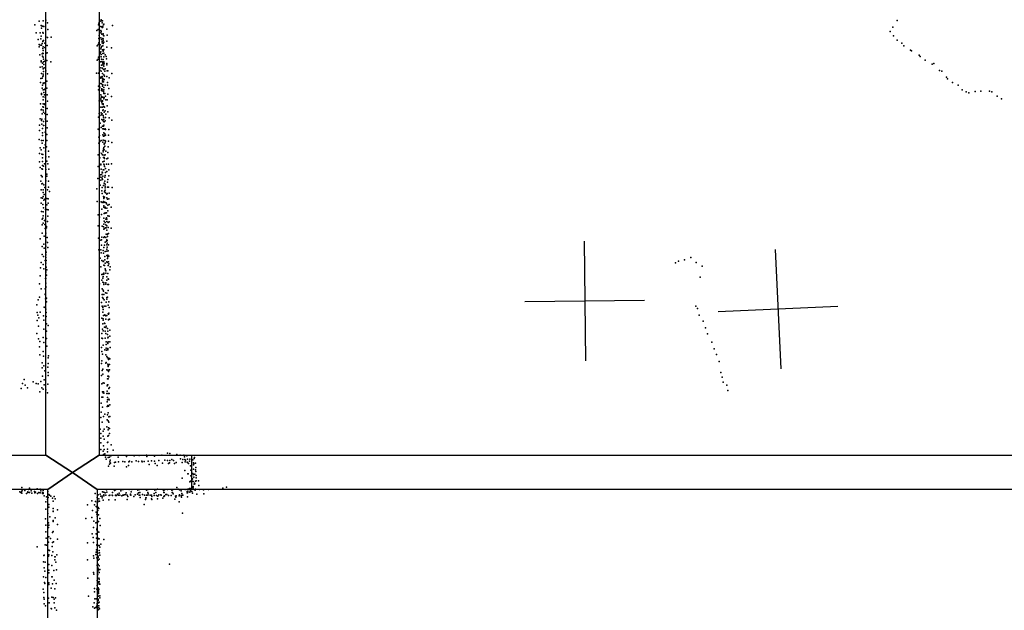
# Model space of a CAD drawing. Header units: millimetres. Extents: x 3313 to 29838, y -22117 to 770.
# Tile 25 of 28: x 10682 to 13976, y -3515 to -1541. Entities that reach past the tile are written whole.
import ezdxf

# ---------------------------------------------------------------- set-up
doc = ezdxf.new("R2010")
doc.units = ezdxf.units.MM
for name, color, linetype in [('DOORS', 7, 'Continuous'), ('P', 9, 'Continuous'), ('PANOS', 10, 'Continuous'), ('ROOMS', 1, 'Continuous'), ('WALLS', 3, 'Continuous')]:
    doc.layers.add(name, color=color, linetype=linetype)

msp = doc.modelspace()

# ---------------------------------------------------------------- linework, layer by layer
at = {"layer": 'DOORS'}
msp.add_lwpolyline([(14102.7, -3111.5), (11257.9, -3111.5), (11257.9, -2997.2), (14102.7, -2997.2), (14102.7, -3111.5)], dxfattribs=at)
at = {"layer": 'P'}
for p in [(10747, -1545), (10760, -1544), (10769, -1542), (10953, -1546), (10955, -1541), (10959, -1544), (13618, -1543), (10733, -1558), (10754, -1560), (10755, -1569), (10757, -1562), (10759, -1562), (10763, -1563), (10775, -1551), (10776, -1573), (10940, -1577), (10944, -1573), (10946, -1558), (10947, -1552), (10953, -1563), (10953, -1577), (10955, -1580), (10958, -1551), (10958, -1567), (10959, -1563), (10959, -1567), (10960, -1564), (10962, -1558), (10964, -1555), (10974, -1572), (10993, -1560), (13594, -1580), (13603, -1565), (10737, -1584), (10744, -1607), (10750, -1584), (10753, -1605), (10754, -1596), (10759, -1583), (10759, -1612), (10759, -1614), (10761, -1586), (10762, -1610), (10770, -1598), (10775, -1600), (10787, -1599), (10947, -1603), (10948, -1593), (10953, -1584), (10954, -1601), (10956, -1607), (10957, -1589), (10958, -1589), (10958, -1613), (10960, -1603), (10961, -1588), (10961, -1605), (10961, -1610), (10962, -1593), (10963, -1594), (10973, -1612), (10975, -1592), (13605, -1595), (13617, -1609), (10747, -1624), (10747, -1631), (10751, -1626), (10755, -1626), (10757, -1620), (10759, -1637), (10760, -1631), (10760, -1643), (10766, -1619), (10766, -1633), (10774, -1627), (10941, -1628), (10945, -1624), (10947, -1618), (10951, -1625), (10954, -1638), (10955, -1634), (10956, -1630), (10958, -1618), (10959, -1641), (10960, -1628), (10961, -1620), (10961, -1646), (10962, -1642), (10963, -1640), (10964, -1616), (10973, -1632), (10989, -1635), (13633, -1619), (13640, -1628), (13662, -1642), (13665, -1645), (10749, -1658), (10754, -1678), (10757, -1655), (10758, -1662), (10759, -1652), (10760, -1666), (10761, -1654), (10762, -1672), (10766, -1679), (10771, -1652), (10773, -1677), (10774, -1651), (10941, -1676), (10944, -1672), (10946, -1666), (10949, -1663), (10951, -1653), (10954, -1648), (10955, -1657), (10955, -1665), (10956, -1672), (10960, -1654), (10961, -1674), (10963, -1652), (10963, -1665), (10968, -1658), (10971, -1664), (10972, -1671), (13691, -1659), (13695, -1664), (13711, -1676), (10751, -1699), (10754, -1681), (10757, -1698), (10758, -1686), (10761, -1705), (10762, -1682), (10763, -1690), (10764, -1701), (10769, -1711), (10786, -1682), (10950, -1709), (10952, -1682), (10953, -1701), (10956, -1693), (10957, -1680), (10958, -1682), (10959, -1703), (10960, -1686), (10960, -1692), (10962, -1707), (10963, -1682), (10963, -1696), (10964, -1685), (10964, -1707), (10965, -1688), (10968, -1705), (10974, -1687), (10974, -1691), (10975, -1711), (10977, -1711), (13735, -1689), (13740, -1687), (13759, -1710), (10753, -1737), (10755, -1720), (10757, -1736), (10759, -1731), (10761, -1723), (10761, -1728), (10762, -1714), (10775, -1722), (10939, -1719), (10946, -1719), (10953, -1736), (10954, -1733), (10955, -1713), (10957, -1734), (10958, -1730), (10959, -1720), (10959, -1743), (10960, -1737), (10963, -1725), (10963, -1742), (10965, -1740), (10966, -1729), (10967, -1713), (10974, -1731), (10981, -1735), (10990, -1720), (13767, -1713), (13782, -1733), (13786, -1738), (10752, -1751), (10757, -1770), (10758, -1760), (10761, -1753), (10761, -1775), (10763, -1754), (10764, -1752), (10765, -1774), (10766, -1773), (10773, -1746), (10773, -1770), (10946, -1763), (10946, -1775), (10950, -1766), (10953, -1754), (10954, -1754), (10956, -1755), (10956, -1772), (10956, -1777), (10958, -1773), (10958, -1778), (10959, -1748), (10959, -1763), (10960, -1758), (10962, -1748), (10964, -1767), (10964, -1775), (10968, -1759), (10976, -1751), (10976, -1760), (10980, -1771), (13803, -1750), (13822, -1760), (13835, -1775), (10755, -1787), (10755, -1791), (10760, -1799), (10760, -1808), (10763, -1784), (10765, -1792), (10767, -1800), (10774, -1792), (10953, -1792), (10954, -1803), (10954, -1809), (10956, -1797), (10957, -1800), (10960, -1800), (10962, -1781), (10963, -1805), (10964, -1786), (10964, -1787), (10965, -1801), (10967, -1787), (10969, -1796), (10970, -1808), (10975, -1809), (10977, -1790), (10989, -1797), (13848, -1782), (13857, -1785), (13879, -1781), (13897, -1779), (13926, -1779), (13934, -1782), (13952, -1796), (13966, -1805), (10752, -1822), (10754, -1842), (10755, -1841), (10759, -1832), (10760, -1822), (10760, -1843), (10762, -1833), (10765, -1824), (10766, -1822), (10774, -1837), (10775, -1813), (10948, -1812), (10953, -1833), (10955, -1813), (10955, -1833), (10957, -1816), (10958, -1822), (10959, -1812), (10959, -1813), (10959, -1833), (10960, -1823), (10960, -1844), (10961, -1822), (10961, -1824), (10961, -1842), (10964, -1831), (10966, -1833), (10975, -1829), (10750, -1872), (10756, -1873), (10757, -1855), (10762, -1850), (10766, -1854), (10768, -1871), (10768, -1874), (10774, -1858), (10946, -1866), (10948, -1854), (10950, -1861), (10955, -1852), (10956, -1859), (10957, -1874), (10958, -1855), (10960, -1876), (10961, -1861), (10962, -1866), (10963, -1873), (10963, -1873), (10965, -1850), (10968, -1845), (10969, -1868), (10970, -1856), (10977, -1849), (10981, -1869), (10990, -1876), (10748, -1893), (10755, -1878), (10756, -1890), (10758, -1904), (10762, -1881), (10762, -1894), (10768, -1894), (10774, -1880), (10774, -1902), (10945, -1907), (10948, -1909), (10951, -1887), (10955, -1901), (10959, -1897), (10960, -1906), (10962, -1881), (10962, -1897), (10962, -1905), (10963, -1893), (10965, -1882), (10965, -1907), (10968, -1879), (10968, -1905), (10968, -1906), (10969, -1908), (10980, -1908), (10747, -1941), (10748, -1911), (10758, -1919), (10758, -1928), (10767, -1917), (10769, -1922), (10773, -1924), (10947, -1933), (10949, -1928), (10960, -1925), (10961, -1943), (10962, -1930), (10963, -1919), (10966, -1922), (10966, -1929), (10967, -1922), (10969, -1927), (10979, -1927), (10750, -1969), (10754, -1976), (10755, -1944), (10757, -1953), (10761, -1944), (10763, -1969), (10767, -1959), (10772, -1966), (10773, -1944), (10947, -1953), (10950, -1948), (10955, -1945), (10960, -1950), (10962, -1972), (10964, -1968), (10965, -1956), (10965, -1957), (10965, -1976), (10967, -1945), (10967, -1964), (10968, -1952), (10969, -1947), (10978, -1966), (10979, -1947), (10990, -1951), (10748, -1988), (10756, -1990), (10758, -2002), (10759, -1991), (10768, -1980), (10769, -1999), (10778, -1980), (10780, -1999), (10945, -1992), (10949, -1985), (10950, -2002), (10956, -1988), (10959, -1992), (10961, -1978), (10961, -1982), (10962, -2001), (10965, -1994), (10965, -2001), (10966, -2005), (10968, -1992), (10970, -1980), (10974, -2006), (10977, -1985), (10977, -2004), (10748, -2016), (10750, -2035), (10756, -2039), (10758, -2015), (10758, -2028), (10758, -2040), (10762, -2030), (10765, -2023), (10769, -2041), (10773, -2014), (10776, -2023), (10779, -2040), (10944, -2031), (10953, -2024), (10954, -2026), (10955, -2040), (10960, -2016), (10963, -2024), (10965, -2014), (10965, -2026), (10966, -2031), (10969, -2038), (10972, -2024), (10979, -2024), (10989, -2022), (10754, -2062), (10757, -2065), (10757, -2066), (10773, -2057), (10773, -2064), (10943, -2072), (10951, -2059), (10953, -2067), (10956, -2058), (10958, -2050), (10958, -2070), (10959, -2053), (10959, -2075), (10960, -2064), (10961, -2043), (10964, -2043), (10967, -2067), (10968, -2061), (10969, -2051), (10973, -2048), (10977, -2075), (10980, -2043), (10980, -2063), (10753, -2081), (10756, -2089), (10758, -2088), (10763, -2093), (10766, -2102), (10770, -2079), (10778, -2081), (10778, -2100), (10940, -2106), (10951, -2094), (10953, -2077), (10958, -2102), (10962, -2095), (10965, -2087), (10967, -2080), (10968, -2090), (10968, -2097), (10968, -2103), (10976, -2084), (10976, -2101), (10979, -2101), (10991, -2102), (10754, -2109), (10754, -2136), (10758, -2137), (10760, -2110), (10760, -2132), (10761, -2118), (10764, -2125), (10766, -2141), (10773, -2138), (10775, -2109), (10777, -2139), (10782, -2115), (10957, -2113), (10958, -2122), (10962, -2132), (10963, -2136), (10964, -2138), (10966, -2116), (10966, -2134), (10967, -2113), (10968, -2111), (10969, -2120), (10973, -2124), (10973, -2136), (10975, -2122), (10976, -2141), (10980, -2140), (10981, -2121), (10754, -2154), (10759, -2159), (10762, -2170), (10763, -2144), (10773, -2160), (10777, -2154), (10941, -2149), (10955, -2150), (10957, -2174), (10958, -2152), (10962, -2148), (10963, -2152), (10963, -2163), (10963, -2167), (10964, -2163), (10967, -2151), (10968, -2167), (10968, -2171), (10971, -2153), (10971, -2153), (10972, -2156), (10974, -2171), (10977, -2161), (10981, -2159), (10988, -2167), (10755, -2182), (10759, -2204), (10760, -2183), (10760, -2196), (10768, -2175), (10773, -2175), (10776, -2197), (10777, -2176), (10944, -2193), (10949, -2201), (10956, -2192), (10963, -2204), (10965, -2189), (10968, -2186), (10968, -2187), (10972, -2186), (10972, -2203), (10977, -2180), (10977, -2196), (10981, -2198), (10757, -2208), (10757, -2227), (10760, -2221), (10765, -2212), (10766, -2225), (10767, -2239), (10772, -2232), (10772, -2236), (10775, -2215), (10945, -2230), (10958, -2231), (10962, -2233), (10963, -2224), (10965, -2214), (10966, -2239), (10968, -2219), (10969, -2237), (10970, -2208), (10970, -2226), (10971, -2237), (10973, -2208), (10973, -2215), (10974, -2230), (10978, -2219), (10978, -2235), (10981, -2216), (10988, -2238), (10757, -2254), (10764, -2264), (10769, -2254), (10774, -2269), (10946, -2271), (10957, -2268), (10963, -2241), (10963, -2269), (10966, -2267), (10970, -2269), (10971, -2258), (10974, -2244), (10975, -2259), (10976, -2265), (10977, -2257), (10979, -2255), (10751, -2273), (10757, -2299), (10763, -2291), (10764, -2305), (10770, -2281), (10770, -2298), (10775, -2286), (10776, -2302), (10954, -2278), (10956, -2277), (10956, -2295), (10963, -2302), (10966, -2294), (10968, -2284), (10972, -2281), (10973, -2293), (10974, -2277), (10975, -2279), (10975, -2288), (10975, -2301), (10979, -2293), (10757, -2326), (10762, -2332), (10770, -2327), (10770, -2336), (10771, -2318), (10947, -2310), (10951, -2338), (10953, -2310), (10955, -2320), (10961, -2312), (10962, -2321), (10967, -2332), (10968, -2316), (10973, -2329), (10974, -2308), (10974, -2315), (10977, -2328), (10977, -2334), (10978, -2313), (10980, -2331), (12927, -2336), (10752, -2370), (10754, -2353), (10761, -2359), (10767, -2346), (10770, -2355), (10771, -2346), (10771, -2368), (10954, -2367), (10957, -2346), (10961, -2349), (10962, -2348), (10963, -2361), (10966, -2362), (10967, -2343), (10968, -2355), (10974, -2350), (10975, -2353), (10976, -2339), (10978, -2363), (10979, -2350), (10980, -2357), (10985, -2367), (12876, -2354), (12886, -2348), (12906, -2343), (12945, -2352), (12965, -2365), (10750, -2397), (10763, -2374), (10770, -2384), (10770, -2385), (10772, -2395), (10773, -2377), (10957, -2393), (10960, -2391), (10961, -2399), (10963, -2388), (10963, -2392), (10968, -2374), (10969, -2378), (10970, -2380), (10970, -2388), (10973, -2400), (10977, -2389), (10984, -2377), (12959, -2401), (10748, -2424), (10768, -2406), (10769, -2421), (10769, -2433), (10770, -2406), (10770, -2436), (10949, -2424), (10957, -2412), (10960, -2405), (10960, -2418), (10963, -2426), (10964, -2420), (10970, -2420), (10970, -2425), (10973, -2412), (10977, -2426), (10978, -2407), (10979, -2408), (10979, -2426), (10748, -2468), (10754, -2441), (10767, -2441), (10767, -2460), (10768, -2456), (10958, -2440), (10958, -2460), (10959, -2460), (10959, -2469), (10961, -2445), (10962, -2448), (10963, -2460), (10969, -2454), (10973, -2455), (10974, -2470), (10976, -2468), (10978, -2446), (10739, -2494), (10744, -2477), (10764, -2502), (10767, -2503), (10768, -2474), (10769, -2485), (10770, -2485), (10771, -2473), (10772, -2472), (10772, -2484), (10956, -2486), (10958, -2498), (10960, -2503), (10961, -2473), (10965, -2477), (10965, -2499), (10970, -2499), (10971, -2485), (10974, -2475), (10978, -2495), (10980, -2484), (10981, -2503), (12944, -2498), (10741, -2520), (10743, -2529), (10751, -2519), (10762, -2531), (10770, -2509), (10771, -2520), (10771, -2533), (10960, -2519), (10961, -2510), (10962, -2530), (10967, -2527), (10967, -2528), (10970, -2531), (10974, -2530), (10978, -2524), (10979, -2525), (10980, -2522), (12949, -2506), (12955, -2528), (10741, -2546), (10745, -2565), (10746, -2538), (10763, -2545), (10772, -2558), (10777, -2563), (10957, -2539), (10960, -2558), (10961, -2541), (10961, -2545), (10966, -2555), (10966, -2569), (10967, -2556), (10970, -2542), (10971, -2565), (10979, -2543), (10979, -2544), (10982, -2542), (12968, -2549), (10739, -2590), (10763, -2575), (10772, -2582), (10957, -2590), (10959, -2575), (10961, -2581), (10968, -2582), (10970, -2570), (10970, -2590), (10976, -2573), (10976, -2593), (10977, -2582), (10978, -2602), (10983, -2579), (10983, -2599), (12976, -2571), (12983, -2591), (10745, -2608), (10748, -2634), (10749, -2617), (10760, -2603), (10763, -2620), (10772, -2607), (10773, -2632), (10957, -2605), (10959, -2607), (10961, -2629), (10968, -2605), (10971, -2618), (10971, -2627), (10977, -2604), (10977, -2620), (10977, -2623), (10978, -2618), (10983, -2618), (12997, -2619), (10749, -2661), (10760, -2650), (10762, -2666), (10778, -2664), (10956, -2637), (10957, -2650), (10959, -2659), (10967, -2644), (10970, -2661), (10971, -2639), (10972, -2646), (10974, -2667), (10977, -2640), (10977, -2643), (10977, -2645), (10985, -2637), (13005, -2641), (13013, -2660), (10757, -2688), (10763, -2698), (10777, -2671), (10777, -2690), (10956, -2690), (10957, -2681), (10970, -2689), (10971, -2687), (10976, -2671), (10977, -2692), (10978, -2697), (10978, -2700), (10979, -2677), (10980, -2672), (10982, -2694), (10983, -2675), (13022, -2684), (10757, -2705), (10758, -2733), (10766, -2715), (10776, -2702), (10777, -2720), (10777, -2730), (10956, -2730), (10958, -2714), (10960, -2709), (10960, -2726), (10973, -2711), (10977, -2713), (10977, -2732), (10977, -2732), (10979, -2717), (10979, -2733), (10980, -2713), (10982, -2711), (13028, -2720), (10691, -2757), (10697, -2744), (10700, -2763), (10727, -2751), (10737, -2757), (10744, -2758), (10753, -2750), (10764, -2745), (10764, -2762), (10776, -2759), (10957, -2758), (10961, -2755), (10965, -2756), (10975, -2765), (10976, -2742), (10976, -2761), (10977, -2761), (10978, -2741), (10980, -2735), (13032, -2736), (13035, -2753), (13048, -2763), (10687, -2774), (10708, -2772), (10749, -2785), (10756, -2771), (10761, -2776), (10770, -2778), (10775, -2788), (10959, -2785), (10961, -2788), (10962, -2785), (10963, -2789), (10973, -2791), (10975, -2783), (10978, -2791), (10980, -2774), (10981, -2790), (10982, -2770), (13051, -2780), (10955, -2823), (10957, -2803), (10960, -2803), (10975, -2818), (10976, -2804), (10976, -2812), (10977, -2831), (10978, -2831), (10980, -2809), (10981, -2812), (10983, -2828), (10955, -2853), (10959, -2836), (10967, -2860), (10975, -2834), (10976, -2862), (10978, -2855), (10979, -2833), (10954, -2871), (10958, -2886), (10962, -2867), (10975, -2879), (10978, -2882), (10980, -2869), (10980, -2886), (10983, -2867), (10951, -2910), (10953, -2924), (10961, -2916), (10965, -2910), (10974, -2902), (10978, -2912), (10979, -2905), (10979, -2931), (10982, -2907), (10982, -2924), (10954, -2940), (10954, -2956), (10961, -2933), (10965, -2943), (10976, -2954), (10977, -2933), (10977, -2953), (10988, -2962), (10953, -2978), (10961, -2983), (10962, -2966), (10962, -2995), (10965, -2978), (10967, -2992), (10976, -2977), (10976, -2986), (10995, -2980), (11106, -2997), (11158, -2997), (11177, -2990), (11184, -2991), (11208, -2995), (11219, -2997), (11231, -2997), (10969, -3003), (10971, -3010), (10978, -3005), (10982, -3003), (10982, -3027), (10983, -3019), (10985, -3013), (10986, -3024), (10987, -2999), (10999, -3021), (11002, -3020), (11011, -3003), (11012, -3019), (11027, -3018), (11034, -3019), (11039, -3001), (11047, -3019), (11049, -3017), (11057, -3019), (11065, -2999), (11072, -3016), (11079, -3018), (11082, -2998), (11091, -3017), (11092, -3019), (11098, -3018), (11107, -3001), (11112, -3017), (11115, -3028), (11123, -3016), (11133, -3000), (11133, -3017), (11133, -3017), (11135, -3025), (11147, -3015), (11160, -3023), (11167, -3013), (11177, -3014), (11180, -3025), (11183, -3022), (11184, -3015), (11191, -3011), (11196, -3015), (11200, -3025), (11205, -3021), (11220, -3009), (11225, -3021), (11228, -3011), (11233, -3002), (11235, -3011), (11236, -3019), (11237, -3013), (11241, -2999), (11242, -3020), (11243, -3010), (11246, -3024), (11247, -3025), (11250, -3017), (11251, -3010), (11261, -3012), (11261, -3012), (11263, -3022), (11264, -3029), (11265, -3026), (11266, -3008), (11267, -3005), (11270, -3023), (10979, -3033), (10998, -3034), (11039, -3036), (11046, -3031), (11142, -3031), (11234, -3048), (11245, -3059), (11246, -3059), (11253, -3032), (11255, -3047), (11261, -3058), (11263, -3044), (11263, -3061), (11268, -3060), (11270, -3046), (11271, -3038), (11271, -3051), (11225, -3074), (11251, -3086), (11253, -3084), (11254, -3066), (11258, -3080), (11259, -3076), (11260, -3076), (11262, -3085), (11265, -3070), (11266, -3094), (11267, -3090), (11268, -3093), (11270, -3084), (11272, -3065), (11272, -3073), (11272, -3082), (11280, -3083), (10683, -3119), (10686, -3121), (10687, -3121), (10689, -3105), (10689, -3117), (10689, -3124), (10691, -3113), (10699, -3115), (10705, -3125), (10709, -3119), (10709, -3119), (10709, -3122), (10711, -3111), (10715, -3107), (10715, -3121), (10720, -3116), (10723, -3124), (10732, -3118), (10733, -3123), (10735, -3120), (10741, -3109), (10742, -3125), (10746, -3121), (10750, -3110), (10750, -3123), (10753, -3116), (10758, -3122), (10758, -3125), (10759, -3112), (10760, -3115), (10760, -3123), (10761, -3125), (10776, -3118), (10780, -3128), (10934, -3125), (10945, -3129), (10951, -3127), (10959, -3119), (10963, -3120), (10964, -3129), (10968, -3123), (10972, -3113), (10974, -3120), (10992, -3121), (10999, -3115), (11002, -3113), (11009, -3127), (11015, -3124), (11020, -3116), (11025, -3112), (11028, -3111), (11032, -3129), (11036, -3128), (11038, -3123), (11048, -3111), (11053, -3127), (11053, -3129), (11055, -3119), (11057, -3112), (11068, -3129), (11076, -3127), (11077, -3114), (11079, -3123), (11083, -3112), (11084, -3121), (11093, -3128), (11106, -3114), (11111, -3112), (11111, -3122), (11112, -3126), (11132, -3125), (11134, -3114), (11138, -3121), (11140, -3112), (11143, -3110), (11147, -3129), (11154, -3129), (11163, -3115), (11164, -3122), (11165, -3121), (11166, -3113), (11171, -3128), (11174, -3128), (11177, -3111), (11191, -3114), (11192, -3122), (11193, -3113), (11193, -3121), (11195, -3126), (11208, -3105), (11212, -3110), (11217, -3113), (11217, -3129), (11220, -3112), (11222, -3116), (11224, -3125), (11236, -3111), (11242, -3118), (11242, -3123), (11243, -3123), (11244, -3110), (11244, -3120), (11245, -3117), (11247, -3110), (11250, -3108), (11251, -3120), (11252, -3117), (11254, -3113), (11255, -3108), (11256, -3111), (11258, -3118), (11259, -3103), (11260, -3124), (11262, -3102), (11262, -3106), (11266, -3111), (11269, -3114), (11270, -3110), (11275, -3127), (11281, -3098), (11283, -3111), (11297, -3113), (11298, -3126), (11314, -3112), (11362, -3107), (11374, -3104), (10764, -3133), (10770, -3153), (10772, -3136), (10775, -3145), (10777, -3138), (10779, -3162), (10782, -3130), (10786, -3134), (10792, -3141), (10794, -3151), (10797, -3135), (10801, -3143), (10923, -3149), (10936, -3152), (10941, -3138), (10941, -3156), (10942, -3155), (10945, -3150), (10947, -3143), (10949, -3150), (10954, -3134), (10958, -3134), (10958, -3139), (10961, -3147), (10963, -3131), (10964, -3133), (10970, -3131), (10980, -3146), (10981, -3132), (10983, -3131), (10991, -3131), (10993, -3132), (11001, -3146), (11002, -3132), (11003, -3130), (11006, -3132), (11012, -3130), (11017, -3130), (11024, -3133), (11027, -3130), (11029, -3130), (11042, -3130), (11042, -3145), (11044, -3135), (11054, -3130), (11064, -3135), (11082, -3131), (11084, -3131), (11085, -3138), (11098, -3162), (11100, -3131), (11103, -3145), (11104, -3139), (11105, -3139), (11106, -3131), (11111, -3131), (11119, -3130), (11123, -3130), (11123, -3143), (11124, -3135), (11124, -3145), (11132, -3132), (11140, -3132), (11143, -3143), (11144, -3134), (11155, -3130), (11161, -3140), (11164, -3135), (11166, -3133), (11180, -3132), (11189, -3132), (11201, -3144), (11203, -3134), (11204, -3137), (11205, -3133), (11216, -3133), (11216, -3153), (11222, -3133), (11223, -3137), (11225, -3131), (11228, -3131), (11243, -3136), (10769, -3177), (10776, -3192), (10780, -3171), (10794, -3175), (10794, -3184), (10794, -3185), (10809, -3180), (10909, -3163), (10926, -3182), (10932, -3163), (10938, -3168), (10938, -3187), (10939, -3170), (10940, -3194), (10943, -3182), (10944, -3173), (10945, -3172), (10947, -3175), (11227, -3191), (10768, -3210), (10778, -3223), (10783, -3203), (10794, -3215), (10794, -3219), (10801, -3206), (10809, -3228), (10903, -3208), (10923, -3205), (10930, -3217), (10937, -3223), (10941, -3201), (10941, -3221), (10942, -3221), (10946, -3196), (10946, -3219), (10950, -3209), (10769, -3253), (10770, -3231), (10778, -3239), (10779, -3231), (10792, -3255), (10794, -3252), (10925, -3260), (10929, -3239), (10938, -3260), (10940, -3244), (10940, -3246), (10940, -3261), (10941, -3241), (10942, -3251), (10947, -3254), (10951, -3232), (10771, -3274), (10778, -3288), (10779, -3270), (10785, -3275), (10792, -3289), (10795, -3287), (10808, -3278), (10909, -3290), (10928, -3272), (10929, -3289), (10939, -3274), (10942, -3272), (10945, -3276), (10948, -3277), (10963, -3279), (10740, -3303), (10767, -3297), (10772, -3298), (10780, -3314), (10782, -3315), (10791, -3302), (10793, -3320), (10793, -3320), (10938, -3321), (10939, -3313), (10940, -3296), (10940, -3298), (10941, -3319), (10943, -3299), (10943, -3324), (10944, -3299), (10948, -3299), (10948, -3315), (10949, -3323), (10950, -3304), (10953, -3294), (10762, -3353), (10763, -3332), (10764, -3331), (10767, -3354), (10778, -3334), (10780, -3330), (10790, -3332), (10799, -3337), (10799, -3347), (10801, -3337), (10803, -3354), (10806, -3330), (10909, -3347), (10929, -3333), (10930, -3341), (10937, -3329), (10940, -3340), (10944, -3348), (10945, -3334), (10945, -3339), (10948, -3345), (10950, -3331), (10764, -3373), (10766, -3385), (10779, -3381), (10780, -3362), (10780, -3390), (10790, -3366), (10796, -3382), (10805, -3380), (10929, -3389), (10941, -3364), (10941, -3366), (10942, -3360), (10942, -3384), (10943, -3385), (10944, -3362), (10945, -3374), (10946, -3380), (10948, -3367), (10948, -3389), (10950, -3379), (11183, -3361), (10762, -3403), (10765, -3423), (10769, -3406), (10780, -3424), (10789, -3404), (10791, -3404), (10797, -3415), (10910, -3408), (10930, -3395), (10941, -3416), (10942, -3400), (10943, -3395), (10944, -3420), (10947, -3408), (10947, -3424), (10948, -3411), (10948, -3419), (10761, -3445), (10763, -3456), (10766, -3426), (10779, -3429), (10787, -3441), (10792, -3427), (10799, -3444), (10804, -3426), (10932, -3442), (10932, -3454), (10940, -3445), (10941, -3432), (10943, -3449), (10945, -3440), (10946, -3443), (10946, -3452), (10946, -3457), (10947, -3446), (10948, -3428), (10950, -3428), (10763, -3473), (10764, -3478), (10778, -3475), (10781, -3490), (10789, -3472), (10794, -3473), (10797, -3478), (10797, -3490), (10802, -3474), (10912, -3468), (10931, -3490), (10933, -3477), (10938, -3477), (10943, -3468), (10944, -3478), (10944, -3483), (10945, -3480), (10946, -3459), (10946, -3468), (10946, -3491), (10948, -3488), (10950, -3467), (10950, -3474), (10764, -3494), (10768, -3501), (10787, -3509), (10788, -3510), (10800, -3507), (10805, -3515), (10927, -3504), (10932, -3508), (10936, -3506), (10938, -3506), (10940, -3502), (10941, -3493), (10941, -3497), (10943, -3500), (10945, -3514), (10947, -3501), (10947, -3507), (10949, -3510)]:
    msp.add_point(p, dxfattribs=at)
at = {"layer": 'PANOS'}
for points in [[(12570, -2281.5), (12574.8, -2681.4)], [(13209.5, -2308.8), (13227.9, -2708.4)], [(12772.4, -2479.1), (12372.4, -2483.8)], [(13418.5, -2499.4), (13018.9, -2517.8)]]:
    msp.add_lwpolyline(points, dxfattribs=at)
at = {"layer": 'ROOMS'}
for points in [[(10769.6, -2997.2), (10769.6, -57.1), (7308.9, -57.1), (7308.9, -2997.2), (10769.6, -2997.2)], [(10947.4, -57.1), (10947.4, -2997.2), (14395.5, -2997.2), (14395.5, -1917.7), (14395.5, -57.1), (10947.4, -57.1)], [(10687, -7207.2), (10687, -7137.4), (10687, -6718.3), (10776, -6718.3), (10776, -3111.5), (7270.8, -3111.5), (7270.8, -8559.8), (8667.8, -8559.8), (9956.8, -8559.8), (9956.8, -9182.1), (10776, -9182.1), (10776, -9201.1), (10776, -7626.4), (10776, -7207.2)], [(11030, -7137.4), (11030, -7207.2), (11030, -7626.4), (10941, -7626.4), (10941, -9144), (11817.4, -9144), (12884.1, -9144), (13919.2, -9144), (14433.5, -9144), (14433.5, -3130.6), (14433.5, -3111.5), (10941, -3111.5), (10941, -6718.3), (10941, -7137.4)]]:
    msp.add_lwpolyline(points, close=True, dxfattribs=at)
at = {"layer": 'WALLS'}
for points in [[(10947.4, -57.1), (10947.4, -2997.2), (10858.5, -3054.3), (10769.6, -2997.2), (10769.6, -57.1), (10858.5, 31.8), (10947.4, -57.1)], [(10776, -3111.5), (7270.8, -3111.5), (7181.9, -3054.3), (7308.9, -2997.2), (10769.6, -2997.2), (10858.5, -3054.3), (10776, -3111.5)], [(14433.5, -3111.5), (10941, -3111.5), (10858.5, -3054.3), (10947.4, -2997.2), (14395.5, -2997.2), (14522.5, -3054.3), (14433.5, -3111.5)], [(10941, -3111.5), (10941, -6718.3), (10858.5, -6718.3), (10776, -6718.3), (10776, -3111.5), (10858.5, -3054.3), (10941, -3111.5)]]:
    msp.add_lwpolyline(points, dxfattribs=at)

doc.saveas('drawing.dxf')
